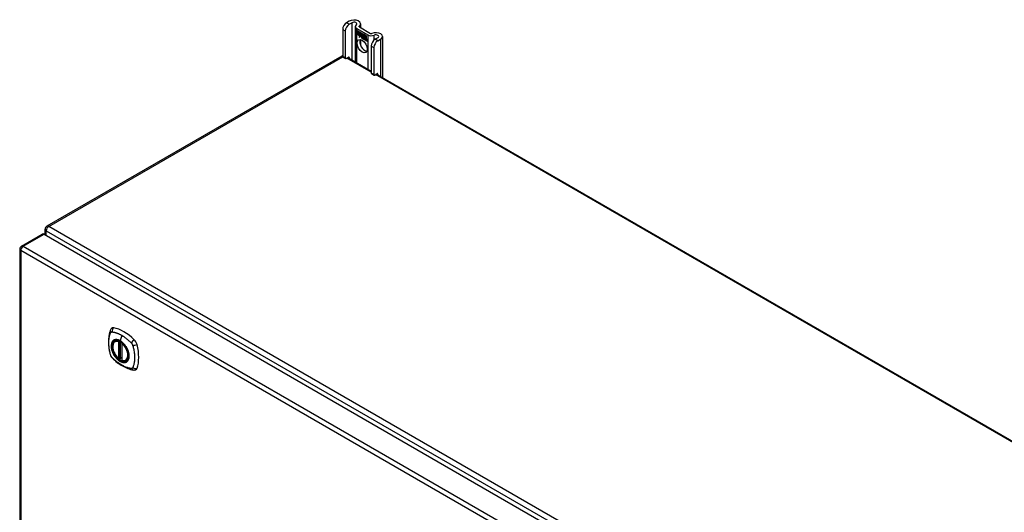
# Model space of a CAD drawing. Header units: inches. Extents: x 27 to 687, y 75 to 320.
# Tile 29 of 33: x 585 to 613, y 306 to 320. Entities that reach past the tile are written whole.
import ezdxf

# ---------------------------------------------------------------- set-up
doc = ezdxf.new("R2010")
doc.units = ezdxf.units.IN
doc.header["$MEASUREMENT"] = 0
doc.layers.add('Visible Edges(ANSI)', color=7, linetype='Continuous', lineweight=25)
doc.layers.add('Visible Tangent Edges(ANSI)', color=7, linetype='Continuous', lineweight=25)

msp = doc.modelspace()

# ---------------------------------------------------------------- linework, layer by layer
at = {"layer": 'Visible Edges(ANSI)'}
for p, q in [((594.011, 319.491), (593.936, 319.448)), ((594.01, 319.405), (594.085, 319.449)), ((593.826, 319.257), (593.826, 318.491)), ((593.9, 319.214), (593.9, 318.448)), ((594.183, 319.339), (594.183, 318.341)), ((594.222, 319.284), (594.535, 319.103)), ((594.226, 319.231), (594.344, 319.163)), ((594.226, 319.198), (594.226, 319.231)), ((594.226, 319.23), (594.226, 319.199)), ((594.226, 319.23), (594.227, 319.23)), ((594.344, 319.162), (594.226, 319.23)), ((594.226, 319.199), (594.313, 319.149)), ((594.226, 319.198), (594.226, 319.199)), ((594.313, 319.148), (594.226, 319.198)), ((594.226, 319.161), (594.226, 319.194)), ((594.226, 319.194), (594.313, 319.144)), ((594.226, 319.193), (594.226, 319.162)), ((594.226, 319.193), (594.227, 319.193)), ((594.313, 319.143), (594.226, 319.193)), ((594.226, 319.162), (594.313, 319.112)), ((594.226, 319.161), (594.226, 319.162)), ((594.313, 319.111), (594.226, 319.161)), ((594.226, 319.157), (594.313, 319.106)), ((594.226, 319.124), (594.226, 319.157)), ((594.226, 319.156), (594.227, 319.156)), ((594.313, 319.106), (594.226, 319.156)), ((594.226, 319.156), (594.226, 319.124)), ((594.297, 319.327), (594.609, 319.146)), ((594.313, 319.149), (594.313, 319.177)), ((594.313, 319.177), (594.316, 319.175)), ((594.313, 319.176), (594.313, 319.148)), ((594.313, 319.176), (594.314, 319.176)), ((594.316, 319.175), (594.313, 319.176)), ((594.313, 319.149), (594.313, 319.149)), ((594.313, 319.143), (594.313, 319.144)), ((594.313, 319.144), (594.313, 319.111)), ((594.313, 319.112), (594.313, 319.143)), ((594.316, 319.175), (594.346, 319.106)), ((594.316, 319.175), (594.316, 319.175)), ((594.346, 319.106), (594.316, 319.175)), ((594.331, 319.415), (594.331, 319.307)), ((594.344, 319.162), (594.344, 319.163)), ((594.344, 319.163), (594.36, 319.127)), ((594.36, 319.126), (594.344, 319.162)), ((594.36, 319.127), (594.372, 319.147)), ((594.372, 319.146), (594.36, 319.126)), ((594.372, 319.147), (594.431, 319.113)), ((594.372, 319.146), (594.373, 319.146)), ((594.431, 319.112), (594.372, 319.146)), ((594.373, 319.146), (594.372, 319.146)), ((594.226, 319.124), (594.313, 319.075)), ((594.226, 319.124), (594.226, 319.124)), ((594.312, 319.074), (594.226, 319.124)), ((594.29, 319.038), (594.312, 319.074)), ((594.328, 319.063), (594.29, 319.038)), ((594.292, 319.041), (594.291, 319.039)), ((594.313, 319.075), (594.292, 319.041)), ((594.292, 319.041), (594.329, 319.064)), ((594.292, 319.041), (594.293, 319.042)), ((594.293, 319.042), (594.329, 319.064)), ((594.312, 319.074), (594.312, 319.075)), ((594.313, 319.112), (594.313, 319.112)), ((594.313, 319.106), (594.313, 319.106)), ((594.313, 319.078), (594.313, 319.106)), ((594.313, 319.106), (594.313, 319.078)), ((594.313, 319.078), (594.313, 319.078)), ((594.314, 319.077), (594.313, 319.078)), ((594.313, 319.078), (594.314, 319.078)), ((594.314, 319.078), (594.327, 319.099)), ((594.326, 319.097), (594.314, 319.077)), ((594.314, 319.078), (594.315, 319.079)), ((594.315, 319.078), (594.315, 319.078)), ((594.326, 319.097), (594.327, 319.098)), ((594.328, 319.086), (594.326, 319.097)), ((594.327, 319.099), (594.328, 319.088)), ((594.327, 319.098), (594.327, 319.098)), ((594.346, 319.106), (594.328, 319.086)), ((594.328, 319.088), (594.346, 319.106)), ((594.328, 319.088), (594.33, 319.089)), ((594.328, 319.063), (594.329, 319.063)), ((594.33, 319.048), (594.328, 319.063)), ((594.329, 319.088), (594.329, 319.088)), ((594.329, 319.064), (594.331, 319.049)), ((594.346, 319.106), (594.33, 319.089)), ((594.358, 319.077), (594.33, 319.048)), ((594.331, 319.049), (594.358, 319.078)), ((594.331, 319.049), (594.332, 319.05)), ((594.331, 318.969), (594.331, 318.811)), ((594.332, 319.05), (594.358, 319.077)), ((594.332, 319.05), (594.332, 319.049)), ((594.346, 319.106), (594.346, 319.107)), ((594.358, 319.078), (594.364, 319.062)), ((594.358, 319.077), (594.358, 319.077)), ((594.364, 319.061), (594.358, 319.077)), ((594.36, 319.127), (594.361, 319.128)), ((594.361, 319.128), (594.361, 319.128)), ((594.364, 319.061), (594.366, 319.062)), ((594.365, 319.063), (594.366, 319.062)), ((594.366, 319.057), (594.367, 319.058)), ((594.367, 319.033), (594.399, 319.015)), ((594.367, 319.033), (594.368, 319.033)), ((594.4, 319.014), (594.367, 319.033)), ((594.368, 319.041), (594.369, 319.041)), ((594.39, 319.028), (594.368, 319.041)), ((594.369, 319.041), (594.39, 319.029)), ((594.372, 319.096), (594.402, 319.125)), ((594.403, 319.125), (594.372, 319.095)), ((594.372, 319.096), (594.373, 319.096)), ((594.389, 319.056), (594.372, 319.096)), ((594.372, 319.095), (594.391, 319.054)), ((594.373, 319.096), (594.403, 319.125)), ((594.373, 319.096), (594.373, 319.096)), ((594.373, 319.049), (594.374, 319.049)), ((594.388, 319.052), (594.389, 319.052)), ((594.389, 319.056), (594.39, 319.056)), ((594.39, 319.029), (594.391, 319.029)), ((594.391, 319.029), (594.391, 319.029)), ((594.393, 319.004), (594.394, 319.005)), ((594.393, 318.997), (594.393, 319.004)), ((594.393, 318.997), (594.394, 318.997)), ((594.394, 319.005), (594.394, 318.996)), ((594.399, 319.015), (594.4, 319.015)), ((594.399, 318.99), (594.42, 319.006)), ((594.399, 318.99), (594.4, 318.991)), ((594.413, 318.982), (594.399, 318.99)), ((594.4, 319.015), (594.4, 319.015)), ((594.421, 319.006), (594.4, 318.99)), ((594.421, 319.006), (594.4, 318.991)), ((594.4, 318.991), (594.401, 318.991)), ((594.4, 318.99), (594.413, 318.983)), ((594.402, 319.125), (594.405, 319.124)), ((594.403, 319.125), (594.403, 319.125)), ((594.405, 319.123), (594.403, 319.125)), ((594.405, 319.124), (594.405, 319.046)), ((594.405, 319.123), (594.405, 319.124)), ((594.405, 319.045), (594.405, 319.123)), ((594.405, 319.046), (594.425, 319.034)), ((594.405, 319.045), (594.405, 319.046)), ((594.425, 319.034), (594.405, 319.045)), ((594.42, 319.006), (594.408, 319.04)), ((594.408, 319.04), (594.422, 319.032)), ((594.409, 319.039), (594.41, 319.04)), ((594.409, 319.039), (594.421, 319.006)), ((594.422, 319.032), (594.409, 319.039)), ((594.413, 318.983), (594.425, 318.996)), ((594.425, 318.995), (594.413, 318.982)), ((594.413, 318.983), (594.414, 318.984)), ((594.413, 318.983), (594.414, 318.983)), ((594.414, 318.984), (594.425, 318.996)), ((594.42, 319.006), (594.421, 319.006)), ((594.422, 319.032), (594.422, 319.032)), ((594.429, 319.009), (594.422, 319.032)), ((594.422, 319.032), (594.429, 319.009)), ((594.425, 319.034), (594.431, 319.015)), ((594.425, 319.034), (594.425, 319.034)), ((594.431, 319.012), (594.425, 319.034)), ((594.425, 318.996), (594.427, 318.994)), ((594.425, 318.995), (594.425, 318.995)), ((594.427, 318.994), (594.425, 318.995)), ((594.427, 318.994), (594.434, 318.97)), ((594.427, 318.994), (594.427, 318.994)), ((594.434, 318.97), (594.427, 318.994)), ((594.429, 319.009), (594.43, 319.009)), ((594.431, 319.008), (594.429, 319.009)), ((594.429, 319.009), (594.431, 319.008)), ((594.431, 319.112), (594.431, 319.113)), ((594.431, 319.113), (594.431, 319.012)), ((594.431, 319.015), (594.431, 319.112)), ((594.443, 319.02), (594.431, 319.008)), ((594.431, 319.008), (594.443, 319.02)), ((594.431, 319.015), (594.431, 319.016)), ((594.431, 319.008), (594.433, 319.009)), ((594.432, 319.009), (594.432, 319.009)), ((594.443, 319.02), (594.433, 319.009)), ((594.434, 318.97), (594.447, 318.963)), ((594.434, 318.97), (594.434, 318.97)), ((594.448, 318.962), (594.434, 318.97)), ((594.435, 319.11), (594.435, 319.019)), ((594.435, 319.11), (594.436, 319.11)), ((594.461, 319.095), (594.435, 319.11)), ((594.435, 319.017), (594.435, 319.11)), ((594.435, 319.11), (594.461, 319.095)), ((594.435, 319.019), (594.441, 319.025)), ((594.442, 319.024), (594.435, 319.017)), ((594.435, 319.019), (594.437, 319.02)), ((594.435, 318.998), (594.456, 319.012)), ((594.435, 318.998), (594.437, 318.999)), ((594.447, 318.963), (594.435, 318.998)), ((594.436, 319.019), (594.436, 319.019)), ((594.457, 319.012), (594.436, 318.997)), ((594.436, 318.997), (594.448, 318.962)), ((594.437, 319.02), (594.442, 319.025)), ((594.437, 318.999), (594.457, 319.012)), ((594.437, 318.998), (594.437, 318.999)), ((594.441, 319.025), (594.461, 319.014)), ((594.442, 319.024), (594.442, 319.024)), ((594.461, 319.013), (594.442, 319.024)), ((594.443, 319.02), (594.444, 319.02)), ((594.456, 319.012), (594.443, 319.02)), ((594.443, 319.02), (594.457, 319.012)), ((594.447, 318.963), (594.447, 318.963)), ((594.454, 318.958), (594.462, 319.009)), ((594.454, 318.958), (594.455, 318.959)), ((594.466, 318.952), (594.454, 318.958)), ((594.463, 319.008), (594.455, 318.959)), ((594.455, 318.959), (594.465, 318.952)), ((594.456, 319.012), (594.457, 319.012)), ((594.461, 319.095), (594.461, 319.095)), ((594.461, 319.014), (594.461, 319.095)), ((594.461, 319.095), (594.461, 319.013)), ((594.461, 319.014), (594.461, 319.014)), ((594.462, 319.009), (594.473, 319.003)), ((594.463, 319.008), (594.463, 319.009)), ((594.472, 319.003), (594.463, 319.008)), ((594.465, 319.092), (594.466, 319.093)), ((594.465, 319.011), (594.465, 319.093)), ((594.465, 319.093), (594.491, 319.078)), ((594.465, 319.092), (594.465, 319.011)), ((594.491, 319.078), (594.465, 319.092)), ((594.465, 319.011), (594.476, 319.005)), ((594.465, 319.011), (594.465, 319.011)), ((594.476, 319.004), (594.465, 319.011)), ((594.465, 318.952), (594.469, 318.973)), ((594.465, 318.952), (594.466, 318.953)), ((594.469, 318.972), (594.466, 318.952)), ((594.471, 318.994), (594.472, 319.003)), ((594.471, 318.994), (594.472, 318.994)), ((594.475, 318.992), (594.471, 318.994)), ((594.472, 319.003), (594.472, 319.003)), ((594.473, 319.003), (594.472, 318.994)), ((594.472, 318.994), (594.474, 318.992)), ((594.474, 318.992), (594.476, 318.993)), ((594.475, 318.998), (594.476, 319.004)), ((594.476, 318.993), (594.475, 318.993)), ((594.476, 319.005), (594.476, 319)), ((594.476, 319.004), (594.476, 319.005)), ((594.476, 318.999), (594.477, 318.999)), ((594.476, 318.988), (594.478, 318.988)), ((594.477, 319), (594.477, 318.999)), ((594.478, 318.994), (594.479, 318.995)), ((594.484, 318.941), (594.489, 318.973)), ((594.484, 318.941), (594.485, 318.941)), ((594.496, 318.934), (594.484, 318.941)), ((594.49, 318.973), (594.485, 318.941)), ((594.485, 318.941), (594.495, 318.935)), ((594.491, 319.078), (594.491, 319.078)), ((594.491, 318.998), (594.491, 319.078)), ((594.491, 319.078), (594.491, 318.997)), ((594.491, 318.998), (594.491, 318.998)), ((594.495, 318.935), (594.499, 318.956)), ((594.495, 318.935), (594.496, 318.935)), ((594.499, 318.955), (594.496, 318.934)), ((594.499, 318.956), (594.499, 318.956)), ((594.502, 318.974), (594.503, 318.974)), ((594.504, 318.97), (594.506, 318.971)), ((594.506, 318.971), (594.508, 318.971)), ((594.507, 318.977), (594.508, 318.978)), ((594.52, 318.956), (594.514, 318.924)), ((594.514, 318.924), (594.519, 318.956)), ((594.514, 318.924), (594.525, 318.918)), ((594.514, 318.924), (594.514, 318.924)), ((594.525, 318.917), (594.514, 318.924)), ((594.525, 318.918), (594.531, 318.949)), ((594.531, 318.949), (594.525, 318.917)), ((594.525, 318.918), (594.526, 318.918)), ((594.821, 319.024), (594.745, 318.981)), ((594.82, 318.938), (594.895, 318.981)), ((594.95, 319.058), (594.95, 317.898)), ((594.635, 318.789), (594.635, 318.024)), ((594.709, 318.747), (594.709, 317.981)), ((593.799, 318.505), (585.454, 313.687)), ((593.832, 318.477), (593.906, 318.434)), ((593.922, 318.436), (593.989, 318.475)), ((593.97, 318.463), (594.635, 318.08)), ((594.011, 318.462), (594.011, 318.44)), ((594.642, 318.009), (594.716, 317.967)), ((594.731, 317.968), (594.799, 318.007)), ((594.78, 317.996), (640.427, 291.642)), ((594.821, 317.994), (594.821, 317.972)), ((585.404, 313.441), (585.404, 313.601)), ((584.732, 313.124), (585.322, 313.465)), ((585.372, 313.46), (631.761, 286.677)), ((584.682, 313.038), (584.682, 281.424)), ((587.381, 310.43), (587.392, 310.436)), ((587.576, 310.369), (587.576, 309.891)), ((587.507, 309.946), (587.493, 309.938)), ((587.522, 309.944), (587.52, 309.946)), ((587.576, 309.967), (587.535, 309.943)), ((587.694, 309.888), (587.705, 309.894))]:
    msp.add_line(p, q, dxfattribs=at)
at = {"layer": 'Visible Edges(ANSI)', "flags": 128}
for points in [[(587.286, 310.795), (587.272, 310.782), (587.262, 310.768), (587.254, 310.753), (587.248, 310.739)], [(587.248, 310.739), (587.24, 310.718), (587.233, 310.698), (587.228, 310.68), (587.223, 310.661), (587.219, 310.642), (587.215, 310.623), (587.208, 310.583), (587.202, 310.542), (587.198, 310.501), (587.195, 310.458), (587.195, 310.416), (587.195, 310.372), (587.198, 310.328), (587.202, 310.283), (587.207, 310.239), (587.214, 310.193), (587.222, 310.148), (587.232, 310.102), (587.238, 310.079), (587.241, 310.067), (587.244, 310.054)], [(587.48, 309.94), (587.466, 309.952), (587.452, 309.966), (587.439, 309.98), (587.426, 309.995), (587.414, 310.011), (587.402, 310.027), (587.39, 310.044), (587.38, 310.061), (587.37, 310.079), (587.36, 310.097), (587.352, 310.115), (587.344, 310.134), (587.337, 310.152), (587.331, 310.171), (587.325, 310.19), (587.321, 310.208), (587.318, 310.226), (587.315, 310.244), (587.314, 310.262), (587.313, 310.279), (587.313, 310.296), (587.315, 310.312), (587.317, 310.328), (587.32, 310.343), (587.324, 310.357), (587.33, 310.37), (587.336, 310.383), (587.343, 310.394), (587.351, 310.405), (587.36, 310.414), (587.37, 310.423), (587.381, 310.43)], [(587.634, 310.35), (587.653, 310.327), (587.67, 310.304), (587.687, 310.279), (587.703, 310.254), (587.717, 310.228), (587.73, 310.201), (587.741, 310.174), (587.751, 310.146)], [(587.244, 310.054), (587.249, 310.04), (587.254, 310.027), (587.26, 310.014), (587.266, 310.002), (587.274, 309.99), (587.282, 309.979), (587.29, 309.968), (587.3, 309.957)], [(587.3, 309.957), (587.31, 309.947), (587.319, 309.938), (587.337, 309.922), (587.371, 309.891), (587.406, 309.861), (587.442, 309.832), (587.478, 309.805), (587.515, 309.78), (587.552, 309.755), (587.589, 309.733), (587.626, 309.712), (587.664, 309.693), (587.702, 309.676), (587.74, 309.66), (587.778, 309.647), (587.817, 309.635), (587.855, 309.625), (587.874, 309.621), (587.884, 309.619), (587.895, 309.617)], [(587.52, 309.946), (587.518, 309.947), (587.514, 309.948), (587.51, 309.948), (587.507, 309.946)], [(587.694, 309.888), (587.682, 309.882), (587.67, 309.877), (587.656, 309.874), (587.643, 309.872), (587.629, 309.872), (587.614, 309.873), (587.599, 309.876), (587.585, 309.879)], [(587.895, 309.617), (587.911, 309.615), (587.927, 309.615), (587.945, 309.617), (587.963, 309.622)]]:
    msp.add_lwpolyline(points, dxfattribs=at)
at = {"layer": 'Visible Edges(ANSI)'}
for centre, radius, start, end in [((593.848, 318.419), 0.099, 103.4226, 120), ((585.503, 313.601), 0.099, 120, 180), ((584.781, 313.038), 0.099, 120, 180), ((587.588, 310.369), 0.0118, 137.3656, 180), ((587.529, 309.953), 0.0118, 232.1717, 300), ((587.487, 309.949), 0.0118, 229.389, 300), ((587.588, 309.891), 0.0118, 180, 253.4446)]:
    msp.add_arc(centre, radius, start, end, dxfattribs=at)
for centre, major_axis, start_param, end_param in [((593.936, 319.321), (-0.078, -0.135), 3.926991, 5.497787), ((594.144, 319.415), (0.188, 0), 5.640144, 8.63938), ((594.144, 319.415), (0.0825, 0), 5.640144, 8.63938), ((594.01, 319.278), (0.078, 0.135), 0.785398, 2.356194), ((594.319, 319.339), (-0.136, 0), 5.640144, 7.068583), ((594.319, 319.339), (-0.031, 0), 5.640144, 7.068583), ((594.631, 319.159), (0.031, 0), 3.926991, 5.35543), ((594.762, 319.058), (0.188, 0), 5.497787, 8.497023), ((594.453, 318.828), (-0.101, 0.176), 0.374433, 2.76716), ((594.39, 319.014), (-0.0249, 0.0431), 6.268672, 7.008625), ((594.372, 319.026), (0.012, -0.0207), 3.867033, 5.35049), ((594.372, 319.026), (-0.0123, 0.0214), 0.72544, 2.208898), ((594.39, 319.014), (-0.0245, 0.0424), 6.268672, 7.008625), ((594.392, 319.015), (-0.0249, 0.0431), 0.028947, 0.295885), ((594.384, 319.025), (-0.021, 0.0364), 5.317289, 6.229324), ((594.384, 319.025), (-0.0206, 0.0357), 5.272274, 6.251395), ((594.375, 319.025), (-0.0064, 0.011), 0.453624, 1.914249), ((594.386, 319.026), (-0.0206, 0.0357), 6.047724, 6.251395), ((594.384, 319.025), (-0.0187, 0.0323), 5.330385, 6.268672), ((594.384, 319.025), (-0.0183, 0.0317), 5.329545, 6.268672), ((594.375, 319.025), (0.006, -0.0104), 3.639467, 5.055842), ((594.386, 319.026), (-0.0183, 0.0317), 6.051884, 6.268672), ((594.392, 319.015), (-0.0245, 0.0424), 6.268672, 6.283185), ((594.383, 319.03), (-0.0109, 0.0188), 5.836026, 6.985262), ((594.383, 319.03), (-0.0105, 0.0182), 5.836026, 6.946368), ((594.378, 319.064), (0.0376, -0.0651), 5.35049, 5.792995), ((594.378, 319.064), (-0.0379, 0.0657), 2.208898, 2.658734), ((594.385, 319.031), (-0.0109, 0.0188), 0.065067, 0.331662), ((594.383, 319.04), (-0.0196, 0.0339), 1.914249, 2.72139), ((594.383, 319.04), (0.0192, -0.0332), 5.055842, 5.891549), ((594.385, 319.031), (-0.0105, 0.0182), 6.079217, 6.283185), ((594.382, 319.037), (0.0072, -0.0125), 1.678399, 2.694434), ((594.382, 319.037), (-0.0068, 0.0119), 4.819991, 5.836026), ((594.387, 319.038), (0.0095, -0.0165), 1.201563, 2.270327), ((594.387, 319.038), (-0.0091, 0.0158), 4.343155, 5.413588), ((594.382, 319.038), (0.006, -0.0103), 0.287189, 1.678399), ((594.382, 319.038), (0.0063, -0.011), 0.251695, 1.678399), ((594.377, 319.039), (0.0172, -0.0299), 0.38335, 1.201563), ((594.377, 319.039), (0.0176, -0.0305), 0.369234, 1.201563), ((594.51, 318.941), (-0.0294, 0.051), 0.219898, 0.610865), ((594.51, 318.941), (-0.0291, 0.0503), 0.219898, 0.610865), ((594.492, 318.969), (-0.015, 0.026), 5.48867, 6.499805), ((594.484, 318.974), (-0.0083, 0.0143), 5.603031, 6.503084), ((594.511, 318.942), (-0.0294, 0.051), 0.219898, 0.291612), ((594.491, 318.973), (-0.015, 0.026), 5.47676, 6.310847), ((594.492, 318.969), (-0.0146, 0.0253), 5.48867, 6.513784), ((594.484, 318.974), (-0.0079, 0.0136), 5.603031, 6.503084), ((594.491, 318.973), (-0.0154, 0.0266), 5.501665, 6.243634), ((594.494, 318.97), (-0.015, 0.026), 0.047158, 0.216619), ((594.486, 318.975), (-0.0083, 0.0143), 0.085815, 0.219898), ((594.492, 318.973), (-0.015, 0.026), 6.059998, 6.283185), ((594.486, 318.975), (-0.0079, 0.0136), 6.100483, 6.283185), ((594.494, 318.97), (-0.0146, 0.0253), 6.06115, 6.283185), ((594.484, 318.981), (0.00412, -0.00714), 1.196548, 2.461438), ((594.484, 318.981), (-0.00375, 0.0065), 4.33814, 5.603031), ((594.479, 318.981), (0.0081, -0.014), 0.610865, 1.196548), ((594.479, 318.981), (-0.0077, 0.0133), 3.752458, 4.33814), ((594.492, 318.983), (-0.006, 0.0103), 4.223571, 5.48867), ((594.492, 318.983), (0.0063, -0.011), 1.081978, 2.347078), ((594.54, 318.924), (-0.0294, 0.051), 0.236534, 0.625184), ((594.54, 318.924), (-0.0291, 0.0503), 0.236639, 0.625276), ((594.477, 318.987), (-0.0176, 0.0305), 3.88819, 4.223571), ((594.521, 318.951), (-0.015, 0.0259), 5.492181, 6.733718), ((594.477, 318.987), (0.018, -0.0312), 0.848525, 1.081978), ((594.521, 318.951), (-0.0153, 0.0266), 5.492181, 6.613939), ((594.478, 318.987), (-0.0176, 0.0305), 3.959823, 3.971212), ((594.523, 318.952), (-0.0153, 0.0266), 0.046088, 0.313087), ((594.514, 318.957), (-0.0082, 0.0143), 5.604299, 6.503622), ((594.541, 318.925), (-0.0294, 0.051), 0.236534, 0.291612), ((594.514, 318.957), (-0.0079, 0.0136), 5.604299, 6.503242), ((594.515, 318.958), (-0.0082, 0.0143), 0.085815, 0.220437), ((594.523, 318.952), (-0.015, 0.0259), 6.060079, 6.283185), ((594.515, 318.958), (-0.0079, 0.0136), 6.100483, 6.283185), ((594.513, 318.964), (0.00412, -0.00714), 1.196401, 2.462706), ((594.513, 318.964), (-0.00375, 0.0065), 4.337994, 5.604299), ((594.508, 318.964), (-0.0077, 0.0133), 3.752322, 4.337994), ((594.508, 318.964), (0.0081, -0.014), 0.610998, 1.196401), ((594.522, 318.966), (-0.0062, 0.0107), 4.249437, 5.492181), ((594.522, 318.966), (0.0066, -0.0114), 1.107844, 2.350588), ((594.506, 318.969), (-0.0176, 0.0305), 3.735005, 4.249437), ((594.506, 318.969), (0.018, -0.0312), 0.593412, 1.107844), ((594.631, 319.159), (-0.136, 0), 0.785398, 2.213838), ((594.745, 318.853), (-0.078, -0.135), 3.926991, 5.497787), ((594.82, 318.81), (0.078, 0.135), 0.785398, 2.356194), ((594.762, 319.058), (0.0825, 0), 5.497787, 8.497023), ((593.847, 318.504), (-0.0155, -0.0268), 5.497787, 6.283185), ((593.922, 318.461), (-0.0155, -0.0268), 5.497787, 7.068583), ((593.989, 318.449), (0.0155, 0.0268), 5.497787, 7.068583), ((594.657, 318.036), (-0.0155, -0.0268), 5.497787, 6.283185), ((594.731, 317.993), (-0.0155, -0.0268), 5.497787, 7.068583), ((594.799, 317.982), (0.0155, 0.0268), 5.497787, 7.068583), ((585.372, 313.379), (-0.0495, 0.0857), 5.497787, 6.283185), ((587.384, 310.65), (-0.089, 0.153), 5.825423, 6.408181), ((587.635, 309.653), (-0.64, 1.108), 5.170151, 5.825423), ((587.531, 310.155), (0.157, -0.273), 2.363977, 7.060801), ((587.886, 310.36), (0.089, -0.153), 1.113034, 2.028558), ((587.148, 310.496), (-0.64, 1.108), 3.599355, 4.254627), ((587.886, 309.781), (0.089, -0.153), 6.158189, 6.740947)]:
    msp.add_ellipse(centre, major_axis=major_axis, ratio=0.57735, start_param=start_param, end_param=end_param, dxfattribs=at)
for centre, major_axis in [((594.379, 318.785), (-0.102, 0.176)), ((587.527, 310.153), (-0.16, 0.277))]:
    msp.add_ellipse(centre, major_axis=major_axis, ratio=0.57735, dxfattribs=at)
at = {"layer": 'Visible Tangent Edges(ANSI)'}
for p, q in [((594.01, 319.405), (593.936, 319.448)), ((594.085, 319.449), (594.085, 318.397)), ((593.826, 319.257), (593.9, 319.214)), ((594.222, 318.318), (594.222, 319.284)), ((594.294, 319.329), (594.294, 319.35)), ((594.355, 319.037), (594.356, 319.037)), ((594.366, 319.057), (594.367, 319.058)), ((594.37, 319.007), (594.37, 319.008)), ((594.372, 319.018), (594.372, 319.018)), ((594.378, 319.049), (594.379, 319.05)), ((594.388, 319.042), (594.388, 319.042)), ((594.399, 319.037), (594.4, 319.037)), ((594.469, 318.973), (594.469, 318.973)), ((594.474, 318.987), (594.476, 318.988)), ((594.483, 318.987), (594.484, 318.988)), ((594.489, 318.981), (594.489, 318.981)), ((594.489, 318.973), (594.49, 318.973)), ((594.492, 318.993), (594.493, 318.993)), ((594.5, 318.981), (594.501, 318.981)), ((594.513, 318.97), (594.513, 318.971)), ((594.518, 318.964), (594.519, 318.964)), ((594.519, 318.956), (594.52, 318.956)), ((594.522, 318.976), (594.522, 318.976)), ((594.53, 318.964), (594.53, 318.964)), ((594.531, 318.949), (594.531, 318.949)), ((594.535, 319.103), (594.535, 318.137)), ((594.713, 318.956), (594.713, 319.096)), ((594.82, 318.938), (594.745, 318.981)), ((594.895, 318.981), (594.895, 317.93)), ((594.635, 318.789), (594.709, 318.747)), ((585.503, 313.682), (593.826, 318.487)), ((593.9, 318.448), (593.826, 318.491)), ((594.635, 318.046), (593.941, 318.447)), ((593.989, 318.475), (594.011, 318.462)), ((594.709, 317.981), (594.635, 318.024)), ((640.378, 291.637), (594.751, 317.979)), ((594.799, 318.007), (594.821, 317.994)), ((632.032, 286.819), (585.503, 313.682)), ((584.781, 313.119), (585.372, 313.46)), ((585.433, 313.561), (631.962, 286.697)), ((585.433, 313.425), (585.433, 313.561)), ((584.781, 313.119), (631.171, 286.336)), ((631.101, 286.215), (584.711, 312.998)), ((584.711, 312.998), (584.711, 281.383)), ((587.57, 310.599), (587.526, 310.443)), ((587.479, 310.422), (587.479, 309.944)), ((587.496, 310.422), (587.503, 310.426)), ((587.496, 309.944), (587.496, 310.422)), ((587.507, 310.424), (587.507, 309.95)), ((587.522, 309.951), (587.522, 310.416)), ((587.538, 309.948), (587.538, 310.407)), ((587.58, 309.886), (587.58, 310.364)), ((587.507, 309.95), (587.496, 309.944)), ((587.576, 309.971), (587.538, 309.948))]:
    msp.add_line(p, q, dxfattribs=at)
at = {"layer": 'Visible Tangent Edges(ANSI)', "flags": 128}
for points in [[(587.258, 310.039), (587.248, 310.072), (587.241, 310.102), (587.234, 310.131), (587.228, 310.161), (587.223, 310.19), (587.218, 310.219), (587.214, 310.248), (587.211, 310.277), (587.208, 310.305), (587.206, 310.333), (587.205, 310.361), (587.205, 310.388), (587.205, 310.415), (587.206, 310.441), (587.208, 310.467), (587.211, 310.492), (587.214, 310.517), (587.218, 310.541), (587.223, 310.564), (587.228, 310.587), (587.234, 310.609), (587.241, 310.631), (587.248, 310.652), (587.258, 310.674)], [(587.258, 310.674), (587.258, 310.674), (587.259, 310.675), (587.259, 310.676), (587.26, 310.677), (587.26, 310.678), (587.261, 310.679), (587.261, 310.679), (587.262, 310.68), (587.263, 310.681), (587.263, 310.682), (587.264, 310.682), (587.264, 310.683), (587.265, 310.684), (587.266, 310.684), (587.266, 310.685), (587.267, 310.685), (587.268, 310.686), (587.268, 310.687), (587.269, 310.687), (587.27, 310.688), (587.271, 310.688), (587.271, 310.689), (587.272, 310.689), (587.273, 310.69)], [(587.273, 310.69), (587.274, 310.69), (587.274, 310.69), (587.275, 310.691), (587.276, 310.691), (587.277, 310.692), (587.278, 310.692), (587.279, 310.692), (587.279, 310.693), (587.28, 310.693), (587.281, 310.693), (587.282, 310.693), (587.283, 310.694), (587.284, 310.694), (587.285, 310.694), (587.286, 310.694), (587.286, 310.694), (587.287, 310.694), (587.288, 310.694), (587.289, 310.694), (587.29, 310.695), (587.291, 310.695), (587.292, 310.695), (587.293, 310.695), (587.294, 310.695)], [(587.294, 310.695), (587.307, 310.694), (587.318, 310.692), (587.329, 310.69), (587.34, 310.688), (587.351, 310.686), (587.362, 310.683), (587.374, 310.68), (587.385, 310.677), (587.396, 310.674), (587.408, 310.671), (587.419, 310.667), (587.43, 310.663), (587.442, 310.659), (587.454, 310.655), (587.465, 310.65), (587.477, 310.646), (587.488, 310.641), (587.5, 310.635), (587.512, 310.63), (587.523, 310.624), (587.535, 310.618), (587.547, 310.612), (587.558, 310.606), (587.57, 310.599)], [(587.57, 310.599), (587.582, 310.592), (587.593, 310.585), (587.605, 310.578), (587.617, 310.57), (587.628, 310.563), (587.64, 310.555), (587.651, 310.546), (587.663, 310.538), (587.674, 310.53), (587.686, 310.521), (587.697, 310.512), (587.709, 310.503), (587.72, 310.493), (587.731, 310.484), (587.743, 310.474), (587.754, 310.464), (587.765, 310.454), (587.776, 310.444), (587.787, 310.434), (587.798, 310.424), (587.809, 310.413), (587.82, 310.402), (587.831, 310.391), (587.844, 310.377)], [(587.332, 310.45), (587.323, 310.442), (587.314, 310.433), (587.307, 310.423), (587.3, 310.412), (587.294, 310.4), (587.289, 310.388), (587.284, 310.374), (587.28, 310.36), (587.277, 310.346), (587.275, 310.33), (587.274, 310.314), (587.274, 310.298), (587.274, 310.281), (587.275, 310.263), (587.278, 310.245), (587.28, 310.227), (587.284, 310.208), (587.289, 310.19), (587.294, 310.171), (587.3, 310.152), (587.307, 310.134), (587.314, 310.115), (587.323, 310.096), (587.332, 310.078)], [(587.751, 310.146), (587.769, 310.078), (587.775, 310.013), (587.771, 309.954), (587.754, 309.905), (587.728, 309.866), (587.692, 309.841), (587.649, 309.831), (587.599, 309.835), (587.547, 309.854), (587.493, 309.886), (587.441, 309.931), (587.393, 309.986), (587.351, 310.048), (587.318, 310.115), (587.294, 310.184), (587.28, 310.252), (587.278, 310.315), (587.287, 310.37), (587.308, 310.416), (587.338, 310.449), (587.377, 310.469), (587.423, 310.474), (587.473, 310.464), (587.527, 310.44)], [(587.365, 310.469), (587.363, 310.468), (587.362, 310.468), (587.36, 310.467), (587.359, 310.466), (587.357, 310.466), (587.356, 310.465), (587.355, 310.464), (587.353, 310.464), (587.352, 310.463), (587.35, 310.462), (587.349, 310.461), (587.347, 310.461), (587.346, 310.46), (587.345, 310.459), (587.343, 310.458), (587.342, 310.457), (587.341, 310.456), (587.339, 310.456), (587.338, 310.455), (587.337, 310.454), (587.335, 310.453), (587.334, 310.452), (587.333, 310.451), (587.332, 310.45)], [(587.526, 310.443), (587.519, 310.447), (587.512, 310.451), (587.504, 310.455), (587.497, 310.458), (587.49, 310.461), (587.483, 310.464), (587.475, 310.467), (587.468, 310.469), (587.461, 310.471), (587.454, 310.473), (587.447, 310.474), (587.44, 310.475), (587.434, 310.476), (587.427, 310.477), (587.42, 310.477), (587.414, 310.478), (587.407, 310.477), (587.401, 310.477), (587.394, 310.476), (587.388, 310.475), (587.382, 310.474), (587.376, 310.473), (587.371, 310.471), (587.365, 310.469)], [(587.687, 310.283), (587.681, 310.292), (587.675, 310.3), (587.669, 310.308), (587.663, 310.317), (587.657, 310.325), (587.651, 310.333), (587.645, 310.34), (587.638, 310.348), (587.632, 310.355), (587.625, 310.363), (587.618, 310.37), (587.612, 310.377), (587.605, 310.383), (587.598, 310.39), (587.591, 310.396), (587.584, 310.402), (587.577, 310.408), (587.569, 310.414), (587.562, 310.419), (587.555, 310.425), (587.548, 310.43), (587.541, 310.435), (587.533, 310.439), (587.526, 310.443)], [(587.527, 310.44), (587.531, 310.437), (587.536, 310.434), (587.54, 310.431), (587.545, 310.428), (587.55, 310.425), (587.554, 310.422), (587.559, 310.419), (587.563, 310.415), (587.568, 310.412), (587.572, 310.408), (587.577, 310.405), (587.582, 310.401), (587.586, 310.397), (587.591, 310.393), (587.595, 310.389), (587.599, 310.385), (587.604, 310.381), (587.608, 310.377), (587.613, 310.372), (587.617, 310.368), (587.621, 310.364), (587.625, 310.359), (587.63, 310.354), (587.634, 310.35)], [(587.72, 310.226), (587.719, 310.228), (587.717, 310.23), (587.716, 310.233), (587.715, 310.235), (587.714, 310.238), (587.712, 310.24), (587.711, 310.243), (587.71, 310.245), (587.708, 310.247), (587.707, 310.25), (587.706, 310.252), (587.704, 310.255), (587.703, 310.257), (587.701, 310.26), (587.7, 310.262), (587.698, 310.264), (587.697, 310.267), (587.696, 310.269), (587.694, 310.271), (587.693, 310.274), (587.691, 310.276), (587.69, 310.278), (587.688, 310.281), (587.687, 310.283)], [(587.72, 309.854), (587.729, 309.862), (587.737, 309.871), (587.745, 309.881), (587.752, 309.892), (587.758, 309.904), (587.763, 309.916), (587.768, 309.929), (587.772, 309.944), (587.775, 309.958), (587.777, 309.974), (587.778, 309.99), (587.778, 310.006), (587.778, 310.023), (587.777, 310.041), (587.775, 310.059), (587.772, 310.077), (587.768, 310.095), (587.763, 310.114), (587.758, 310.133), (587.752, 310.151), (587.745, 310.17), (587.737, 310.189), (587.729, 310.207), (587.72, 310.226)], [(587.844, 310.377), (587.846, 310.375), (587.848, 310.373), (587.85, 310.37), (587.851, 310.368), (587.853, 310.366), (587.855, 310.363), (587.857, 310.361), (587.859, 310.358), (587.86, 310.356), (587.862, 310.353), (587.864, 310.35), (587.865, 310.348), (587.867, 310.345), (587.868, 310.342), (587.869, 310.34), (587.871, 310.337), (587.872, 310.334), (587.873, 310.331), (587.875, 310.329), (587.876, 310.326), (587.877, 310.323), (587.878, 310.32), (587.879, 310.317), (587.88, 310.314)], [(587.88, 310.314), (587.89, 310.281), (587.897, 310.252), (587.904, 310.222), (587.911, 310.193), (587.916, 310.164), (587.921, 310.135), (587.925, 310.106), (587.929, 310.077), (587.932, 310.049), (587.934, 310.021), (587.935, 309.993), (587.935, 309.966), (587.935, 309.94), (587.934, 309.913), (587.932, 309.887), (587.929, 309.862), (587.925, 309.837), (587.921, 309.813), (587.916, 309.79), (587.911, 309.767), (587.904, 309.744), (587.897, 309.723), (587.89, 309.702), (587.88, 309.68)], [(587.294, 309.976), (587.292, 309.978), (587.29, 309.981), (587.288, 309.983), (587.287, 309.985), (587.285, 309.988), (587.283, 309.99), (587.281, 309.993), (587.279, 309.995), (587.278, 309.998), (587.276, 310.001), (587.274, 310.003), (587.273, 310.006), (587.271, 310.008), (587.27, 310.011), (587.268, 310.014), (587.267, 310.017), (587.266, 310.019), (587.264, 310.022), (587.263, 310.025), (587.262, 310.028), (587.261, 310.031), (587.26, 310.033), (587.259, 310.036), (587.258, 310.039)], [(587.844, 309.659), (587.82, 309.661), (587.798, 309.666), (587.776, 309.67), (587.754, 309.676), (587.731, 309.683), (587.709, 309.691), (587.686, 309.699), (587.663, 309.709), (587.64, 309.719), (587.617, 309.73), (587.593, 309.742), (587.57, 309.755), (587.547, 309.769), (587.523, 309.784), (587.5, 309.8), (587.477, 309.816), (587.454, 309.833), (587.431, 309.851), (587.408, 309.87), (587.385, 309.889), (587.362, 309.909), (587.34, 309.93), (587.318, 309.951), (587.294, 309.976)], [(587.332, 310.078), (587.333, 310.076), (587.334, 310.073), (587.335, 310.071), (587.337, 310.068), (587.338, 310.066), (587.339, 310.063), (587.341, 310.061), (587.342, 310.059), (587.343, 310.056), (587.345, 310.054), (587.346, 310.051), (587.347, 310.049), (587.349, 310.046), (587.35, 310.044), (587.352, 310.042), (587.353, 310.039), (587.355, 310.037), (587.356, 310.035), (587.357, 310.032), (587.359, 310.03), (587.36, 310.027), (587.362, 310.025), (587.363, 310.023), (587.365, 310.021)], [(587.365, 310.021), (587.376, 310.004), (587.388, 309.987), (587.401, 309.971), (587.414, 309.956), (587.427, 309.941), (587.44, 309.927), (587.454, 309.914), (587.468, 309.902), (587.483, 309.89), (587.497, 309.879), (587.512, 309.869), (587.526, 309.861), (587.541, 309.853), (587.555, 309.846), (587.57, 309.84), (587.584, 309.835), (587.598, 309.831), (587.612, 309.828), (587.625, 309.827), (587.638, 309.826), (587.651, 309.827), (587.663, 309.828), (587.675, 309.831), (587.687, 309.835)], [(587.507, 309.95), (587.507, 309.95), (587.507, 309.95), (587.507, 309.95), (587.507, 309.95), (587.507, 309.95), (587.507, 309.95), (587.507, 309.95), (587.507, 309.95), (587.507, 309.95), (587.507, 309.95), (587.507, 309.95), (587.507, 309.95), (587.507, 309.95), (587.507, 309.949), (587.507, 309.949), (587.507, 309.949), (587.507, 309.949), (587.507, 309.949), (587.507, 309.949), (587.507, 309.949), (587.507, 309.949), (587.507, 309.949), (587.507, 309.949), (587.507, 309.949)], [(587.507, 309.949), (587.507, 309.949), (587.507, 309.948), (587.507, 309.948), (587.507, 309.948), (587.507, 309.948), (587.507, 309.948), (587.507, 309.948), (587.507, 309.947), (587.507, 309.947), (587.507, 309.947), (587.507, 309.947), (587.507, 309.947), (587.507, 309.947), (587.507, 309.947), (587.507, 309.947), (587.507, 309.947), (587.507, 309.947), (587.507, 309.946), (587.507, 309.946), (587.507, 309.946), (587.507, 309.946), (587.507, 309.946), (587.507, 309.946), (587.507, 309.946)], [(587.507, 309.946), (587.507, 309.946), (587.507, 309.946), (587.507, 309.946), (587.507, 309.946), (587.507, 309.946), (587.507, 309.946), (587.507, 309.946), (587.507, 309.946), (587.507, 309.946), (587.507, 309.946), (587.507, 309.946), (587.507, 309.946), (587.507, 309.946), (587.507, 309.946), (587.507, 309.946), (587.507, 309.946), (587.507, 309.946), (587.507, 309.946), (587.507, 309.946), (587.507, 309.946), (587.507, 309.946), (587.507, 309.946), (587.507, 309.946), (587.507, 309.946)], [(587.52, 309.946), (587.52, 309.945), (587.52, 309.945), (587.52, 309.945), (587.52, 309.945), (587.52, 309.945), (587.52, 309.945), (587.52, 309.945), (587.521, 309.945), (587.521, 309.945), (587.521, 309.945), (587.521, 309.945), (587.521, 309.945), (587.521, 309.945), (587.521, 309.945), (587.521, 309.945), (587.521, 309.945), (587.521, 309.945), (587.521, 309.945), (587.521, 309.945), (587.521, 309.945), (587.521, 309.945), (587.521, 309.945), (587.521, 309.945), (587.521, 309.945)], [(587.521, 309.945), (587.521, 309.945), (587.521, 309.945), (587.521, 309.945), (587.521, 309.945), (587.522, 309.945), (587.522, 309.945), (587.522, 309.945), (587.522, 309.945), (587.522, 309.945), (587.522, 309.946), (587.522, 309.946), (587.522, 309.946), (587.522, 309.946), (587.522, 309.946), (587.522, 309.946), (587.522, 309.946), (587.522, 309.947), (587.522, 309.947), (587.522, 309.947), (587.522, 309.947), (587.522, 309.947), (587.522, 309.947), (587.522, 309.948), (587.522, 309.948)], [(587.522, 309.948), (587.522, 309.948), (587.522, 309.948), (587.522, 309.948), (587.522, 309.948), (587.522, 309.948), (587.522, 309.949), (587.522, 309.949), (587.522, 309.949), (587.522, 309.949), (587.522, 309.949), (587.522, 309.949), (587.522, 309.949), (587.522, 309.95), (587.522, 309.95), (587.522, 309.95), (587.522, 309.95), (587.522, 309.95), (587.522, 309.95), (587.522, 309.95), (587.522, 309.951), (587.522, 309.951), (587.522, 309.951), (587.522, 309.951), (587.522, 309.951)], [(587.687, 309.835), (587.688, 309.835), (587.69, 309.836), (587.691, 309.837), (587.693, 309.837), (587.694, 309.838), (587.696, 309.838), (587.697, 309.839), (587.698, 309.84), (587.7, 309.841), (587.701, 309.841), (587.703, 309.842), (587.704, 309.843), (587.705, 309.844), (587.707, 309.845), (587.708, 309.845), (587.71, 309.846), (587.711, 309.847), (587.712, 309.848), (587.714, 309.849), (587.715, 309.85), (587.716, 309.851), (587.717, 309.852), (587.719, 309.853), (587.72, 309.854)], [(587.88, 309.68), (587.879, 309.678), (587.878, 309.676), (587.877, 309.675), (587.876, 309.673), (587.875, 309.672), (587.874, 309.671), (587.872, 309.669), (587.871, 309.668), (587.87, 309.667), (587.868, 309.666), (587.867, 309.665), (587.865, 309.664), (587.864, 309.663), (587.862, 309.662), (587.86, 309.662), (587.859, 309.661), (587.857, 309.66), (587.855, 309.66), (587.853, 309.66), (587.851, 309.659), (587.85, 309.659), (587.848, 309.659), (587.846, 309.659), (587.844, 309.659)]]:
    msp.add_lwpolyline(points, dxfattribs=at)
at = {"layer": 'Visible Tangent Edges(ANSI)'}
for centre, major_axis, ratio, start_param, end_param in [((593.848, 318.419), (-0.0495, 0.0857), 0.57735, 5.832272, 6.283185), ((585.503, 313.601), (-0.099, 0), 0.57735, 0, 0.785398), ((585.503, 313.601), (-0.0495, -0.0857), 0.57735, 3.926991, 5.497787), ((585.503, 313.601), (-0.0495, 0.0857), 0.57735, 5.497787, 6.283185), ((584.781, 313.038), (-0.099, 0), 0.57735, 0, 0.785398), ((584.781, 313.038), (-0.0495, -0.0857), 0.57735, 3.926991, 5.497787), ((584.781, 313.038), (-0.0495, 0.0857), 0.57735, 5.497787, 6.283185), ((587.385, 310.713), (0.027, 0.115), 0.753705, 0.761071, 1.898341), ((587.358, 310.697), (-0.11, 0.042), 0.704518, 0, 0.765179), ((587.53, 310.154), (-0.173, 0.3), 0.57735, 5.055237, 10.652726), ((587.529, 310.154), (-0.151, 0.261), 0.57735, 5.735752, 8.401415), ((587.538, 310.159), (-0.156, 0.271), 0.57735, 6.166197, 6.283185), ((587.487, 310.427), (-0.0034, -0.0113), 0.697177, 4.264021, 5.346931), ((587.487, 310.427), (-0.0118, 0), 0.57735, 0.785398, 2.356194), ((587.487, 310.427), (0.0059, -0.0102), 0.57735, 0.785398, 1.517295), ((587.529, 310.444), (-0.00246, -0.00426), 0.57735, 5.126896, 6.141288), ((587.588, 310.369), (-0.0118, 0), 0.57735, 0, 0.785398), ((587.588, 310.369), (0.00769, 0.00897), 0.424984, 1.537927, 2.449935), ((587.529, 310.154), (0.151, -0.261), 0.57735, 5.735752, 8.401415), ((587.914, 310.407), (0.0787, 0.088), 0.341266, 1.05898, 2.19625), ((587.941, 310.361), (0.116, 0.024), 0.341266, 4.086935, 5.224206), ((587.358, 310.086), (-0.114, -0.032), 0.390453, 0, 0.392125), ((587.385, 310.039), (-0.0849, -0.0822), 0.390453, 5.89106, 6.283185), ((587.487, 309.949), (0.0118, 0), 0.57735, 3.926991, 5.497787), ((587.487, 309.949), (-0.00769, -0.00897), 0.424984, 5.591528, 6.283185), ((587.487, 309.949), (0.0059, -0.0102), 0.57735, 0, 0.785398), ((587.516, 309.946), (-0.0118, 0), 0.57735, 4.088863, 5.497787), ((587.515, 309.942), (-0.0116, 0.0022), 0.653911, 4.189362, 5.615943), ((587.513, 309.936), (-0.0092, 0.00741), 0.983841, 4.634609, 5.950564), ((587.529, 309.953), (-0.00724, -0.00933), 0.470841, 6.079443, 6.283185), ((587.529, 309.953), (0.0118, 0), 0.57735, 4.073452, 5.497787), ((587.529, 309.953), (0.0059, -0.0102), 0.57735, 0, 0.785398), ((587.588, 309.891), (-0.0118, 0), 0.57735, 0, 0.785398), ((587.588, 309.891), (-0.0034, -0.0113), 0.697177, 5.346931, 6.283185), ((587.538, 310.159), (0.156, -0.271), 0.57735, 0, 0.116988), ((587.941, 309.749), (0.113, -0.035), 0.753705, 4.384844, 5.522115), ((587.914, 309.734), (-0.019, -0.117), 0.704518, 5.518007, 6.283185)]:
    msp.add_ellipse(centre, major_axis=major_axis, ratio=ratio, start_param=start_param, end_param=end_param, dxfattribs=at)
for centre, major_axis in [((587.53, 310.154), (0.171, -0.296)), ((587.527, 310.153), (-0.163, 0.282)), ((587.527, 310.153), (0.162, -0.281))]:
    msp.add_ellipse(centre, major_axis=major_axis, ratio=0.57735, dxfattribs=at)

doc.saveas('drawing.dxf')
